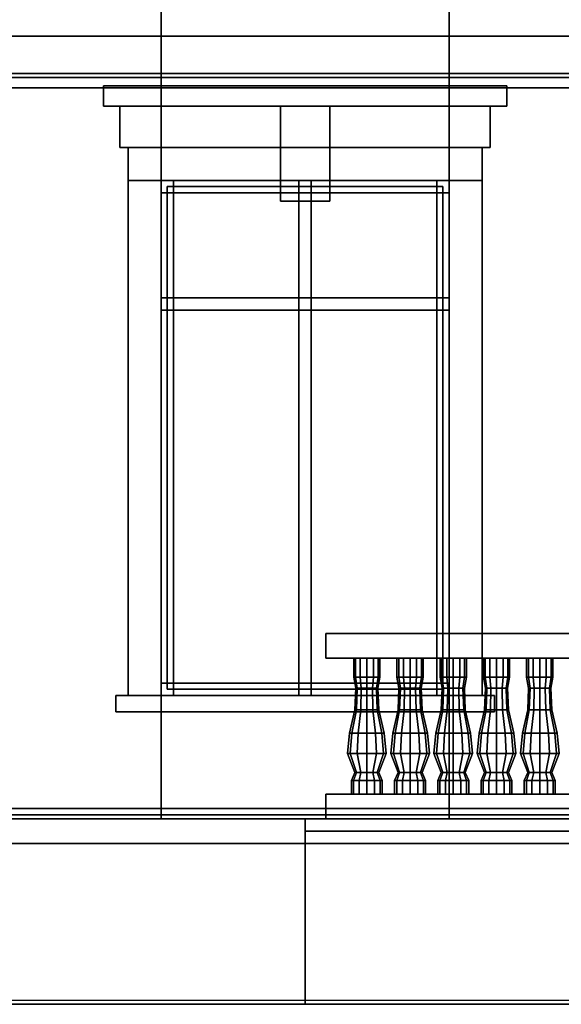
# Model space of a CAD drawing. Header units: metres. Extents: x 1.5 to 35.5, y 0 to 14.7.
# Tile 2 of 60: x 8.6 to 11.2, y 0 to 4.8. Entities that reach past the tile are written whole.
import ezdxf

# ---------------------------------------------------------------- set-up
doc = ezdxf.new("R2010")
doc.units = ezdxf.units.M
for name, color, linetype in [('FRAME', 8, 'Continuous'), ('GLASS', 5, 'Continuous'), ('GRANITE', 8, 'Continuous'), ('GRAVEL', 8, 'Continuous'), ('GROUND', 8, 'Continuous'), ('INTERIOR_FLOOR', 8, 'Continuous'), ('INTERIOR_WALL', 8, 'Continuous'), ('PLASTER', 8, 'Continuous'), ('RUSTIC', 8, 'Continuous'), ('STUCCO', 8, 'Continuous')]:
    doc.layers.add(name, color=color, linetype=linetype)

msp = doc.modelspace()

# ---------------------------------------------------------------- linework, layer by layer
at = {"layer": 'FRAME'}
for points in [[(10.7, 3.94), (9.3, 3.94), (9.3, 4), (10.7, 4)], [(9.36, 1.5), (9.3, 1.5), (9.3, 4), (9.36, 4)], [(9.3, 3.94), (10.7, 3.94), (10.7, 4), (9.3, 4)], [(9.3, 1.5), (9.36, 1.5), (9.36, 4), (9.3, 4)], [(10.7, 3.94), (9.3, 3.94), (9.3, 4), (10.7, 4)], [(9.36, 1.5), (9.3, 1.5), (9.3, 4), (9.36, 4)], [(9.3, 3.94), (10.7, 3.94), (10.7, 4), (9.3, 4)], [(9.3, 1.5), (9.36, 1.5), (9.36, 4), (9.3, 4)], [(10.03, 1.5), (9.97, 1.5), (9.97, 4), (10.03, 4)], [(9.97, 1.5), (10.03, 1.5), (10.03, 4), (9.97, 4)], [(10.03, 1.5), (9.97, 1.5), (9.97, 4), (10.03, 4)], [(9.97, 1.5), (10.03, 1.5), (10.03, 4), (9.97, 4)], [(10.7, 1.5), (10.64, 1.5), (10.64, 4), (10.7, 4)], [(10.64, 1.5), (10.7, 1.5), (10.7, 4), (10.64, 4)], [(10.7, 1.5), (10.64, 1.5), (10.64, 4), (10.7, 4)], [(10.64, 1.5), (10.7, 1.5), (10.7, 4), (10.64, 4)], [(10.7, 3.37), (9.3, 3.37), (9.3, 3.43), (10.7, 3.43)], [(9.3, 3.37), (10.7, 3.37), (10.7, 3.43), (9.3, 3.43)], [(10.7, 3.37), (9.3, 3.37), (9.3, 3.43), (10.7, 3.43)], [(9.3, 3.37), (10.7, 3.37), (10.7, 3.43), (9.3, 3.43)], [(10.7, 1.5), (9.3, 1.5), (9.3, 1.56), (10.7, 1.56)], [(9.3, 1.5), (10.7, 1.5), (10.7, 1.56), (9.3, 1.56)], [(10.7, 1.5), (9.3, 1.5), (9.3, 1.56), (10.7, 1.56)], [(9.3, 1.5), (10.7, 1.5), (10.7, 1.56), (9.3, 1.56)]]:
    msp.add_lwpolyline(points, close=True, dxfattribs=at)
at = {"layer": 'GLASS'}
for points in [[(10.67, 1.53), (9.33, 1.53), (9.33, 3.97), (10.67, 3.97)], [(9.33, 1.53), (10.67, 1.53), (10.67, 3.97), (9.33, 3.97)], [(10.67, 1.53), (9.33, 1.53), (9.33, 3.97), (10.67, 3.97)], [(9.33, 1.53), (10.67, 1.53), (10.67, 3.97), (9.33, 3.97)]]:
    msp.add_lwpolyline(points, close=True, dxfattribs=at)
at = {"layer": 'GRANITE'}
for points in [[(26, 0.84), (10, 0.84), (10, 0.9), (26, 0.9)], [(10, 0.84), (26, 0.84), (26, 0.9), (10, 0.9)]]:
    msp.add_lwpolyline(points, close=True, dxfattribs=at)
at = {"layer": 'GRAVEL'}
msp.add_lwpolyline([(33, 0), (3, 0), (3, 0.02), (33, 0.02)], close=True, dxfattribs=at)
at = {"layer": 'GROUND'}
msp.add_line((1.5, 0), (34.5, 0), dxfattribs=at)
at = {"layer": 'INTERIOR_FLOOR'}
for points in [[(29.55, 4.5), (6.45, 4.5), (6.45, 4.52), (29.55, 4.52)], [(6.45, 4.5), (29.55, 4.5), (29.55, 4.52), (6.45, 4.52)], [(29.55, 0.9), (6.45, 0.9), (6.45, 0.92), (29.55, 0.92)], [(6.45, 0.9), (29.55, 0.9), (29.55, 0.92), (6.45, 0.92)]]:
    msp.add_lwpolyline(points, close=True, dxfattribs=at)
at = {"layer": 'INTERIOR_WALL'}
for points in [[(29.55, 0.9), (6.45, 0.9), (6.45, 7.6), (29.55, 7.6)], [(6.45, 0.9), (29.55, 0.9), (29.55, 7.6), (6.45, 7.6)]]:
    msp.add_lwpolyline(points, close=True, dxfattribs=at)
at = {"layer": 'PLASTER'}
for points in [[(9.3, 4.5), (8.0333, 4.5), (8.0333, 7.9), (9.3, 7.9)], [(8.0333, 4.5), (9.3, 4.5), (9.3, 7.9), (8.0333, 7.9)], [(9.3, 4.5), (8.0333, 4.5), (8.0333, 7.9), (9.3, 7.9)], [(8.0333, 4.5), (9.3, 4.5), (9.3, 7.9), (8.0333, 7.9)], [(11.9667, 4.5), (10.7, 4.5), (10.7, 7.9), (11.9667, 7.9)], [(10.7, 4.5), (11.9667, 4.5), (11.9667, 7.9), (10.7, 7.9)], [(11.9667, 4.5), (10.7, 4.5), (10.7, 7.9), (11.9667, 7.9)], [(10.7, 4.5), (11.9667, 4.5), (11.9667, 7.9), (10.7, 7.9)], [(10.7, 4.5), (9.3, 4.5), (9.3, 5.2), (10.7, 5.2)], [(9.3, 4.5), (10.7, 4.5), (10.7, 5.2), (9.3, 5.2)], [(10.7, 4.5), (9.3, 4.5), (9.3, 5.2), (10.7, 5.2)], [(9.3, 4.5), (10.7, 4.5), (10.7, 5.2), (9.3, 5.2)], [(9.3, 0.9), (8.0333, 0.9), (8.0333, 4.5), (9.3, 4.5)], [(8.0333, 0.9), (9.3, 0.9), (9.3, 4.5), (8.0333, 4.5)], [(9.3, 0.9), (8.0333, 0.9), (8.0333, 4.5), (9.3, 4.5)], [(8.0333, 0.9), (9.3, 0.9), (9.3, 4.5), (8.0333, 4.5)], [(10.7, 4), (9.3, 4), (9.3, 4.5), (10.7, 4.5)], [(9.3, 4), (10.7, 4), (10.7, 4.5), (9.3, 4.5)], [(10.7, 4), (9.3, 4), (9.3, 4.5), (10.7, 4.5)], [(9.3, 4), (10.7, 4), (10.7, 4.5), (9.3, 4.5)], [(11.9667, 0.9), (10.7, 0.9), (10.7, 4.5), (11.9667, 4.5)], [(10.7, 0.9), (11.9667, 0.9), (11.9667, 4.5), (10.7, 4.5)], [(11.9667, 0.9), (10.7, 0.9), (10.7, 4.5), (11.9667, 4.5)], [(10.7, 0.9), (11.9667, 0.9), (11.9667, 4.5), (10.7, 4.5)], [(10.9, 4.16), (9.1, 4.16), (9.1, 4.36), (10.9, 4.36)], [(9.1, 4.16), (10.9, 4.16), (10.9, 4.36), (9.1, 4.36)], [(10.9, 4.16), (9.1, 4.16), (9.1, 4.36), (10.9, 4.36)], [(9.1, 4.16), (10.9, 4.16), (10.9, 4.36), (9.1, 4.36)], [(10.7, 0.9), (9.3, 0.9), (9.3, 1.5), (10.7, 1.5)], [(9.3, 0.9), (10.7, 0.9), (10.7, 1.5), (9.3, 1.5)], [(10.7, 0.9), (9.3, 0.9), (9.3, 1.5), (10.7, 1.5)], [(9.3, 0.9), (10.7, 0.9), (10.7, 1.5), (9.3, 1.5)]]:
    msp.add_lwpolyline(points, close=True, dxfattribs=at)
at = {"layer": 'RUSTIC'}
for points in [[(30, 0), (6, 0), (6, 0.9), (30, 0.9)], [(6, 0), (30, 0), (30, 0.9), (6, 0.9)], [(26, 0), (10, 0), (10, 0.9), (26, 0.9)], [(10, 0), (26, 0), (26, 0.9), (10, 0.9)]]:
    msp.add_lwpolyline(points, close=True, dxfattribs=at)
at = {"layer": 'STUCCO'}
for points in [[(30.08, 4.45), (5.92, 4.45), (5.92, 4.7), (30.08, 4.7)], [(5.92, 4.45), (30.08, 4.45), (30.08, 4.7), (5.92, 4.7)], [(10.98, 4.36), (9.02, 4.36), (9.02, 4.46), (10.98, 4.46)], [(9.02, 4.36), (10.98, 4.36), (10.98, 4.46), (9.02, 4.46)], [(10.98, 4.36), (9.02, 4.36), (9.02, 4.46), (10.98, 4.46)], [(9.02, 4.36), (10.98, 4.36), (10.98, 4.46), (9.02, 4.46)], [(10.12, 3.9), (9.88, 3.9), (9.88, 4.36), (10.12, 4.36)], [(9.88, 3.9), (10.12, 3.9), (10.12, 4.36), (9.88, 4.36)], [(10.12, 3.9), (9.88, 3.9), (9.88, 4.36), (10.12, 4.36)], [(9.88, 3.9), (10.12, 3.9), (10.12, 4.36), (9.88, 4.36)], [(10.86, 4), (9.14, 4), (9.14, 4.16), (10.86, 4.16)], [(9.14, 4), (10.86, 4), (10.86, 4.16), (9.14, 4.16)], [(10.86, 4), (9.14, 4), (9.14, 4.16), (10.86, 4.16)], [(9.14, 4), (10.86, 4), (10.86, 4.16), (9.14, 4.16)], [(9.3, 1.5), (9.14, 1.5), (9.14, 4), (9.3, 4)], [(9.14, 1.5), (9.3, 1.5), (9.3, 4), (9.14, 4)], [(9.3, 1.5), (9.14, 1.5), (9.14, 4), (9.3, 4)], [(9.14, 1.5), (9.3, 1.5), (9.3, 4), (9.14, 4)], [(10.86, 1.5), (10.7, 1.5), (10.7, 4), (10.86, 4)], [(10.7, 1.5), (10.86, 1.5), (10.86, 4), (10.7, 4)], [(10.86, 1.5), (10.7, 1.5), (10.7, 4), (10.86, 4)], [(10.7, 1.5), (10.86, 1.5), (10.86, 4), (10.7, 4)], [(16, 1.68), (10.1, 1.68), (10.1, 1.8), (16, 1.8)], [(10.1, 1.68), (16, 1.68), (16, 1.8), (10.1, 1.8)], [(10.2448, 1.5876), (10.2363, 1.5876), (10.2363, 1.68), (10.2448, 1.68)], [(10.2363, 1.5876), (10.2448, 1.5876), (10.2448, 1.68), (10.2363, 1.68)], [(10.2681, 1.5876), (10.2448, 1.5876), (10.2448, 1.68), (10.2681, 1.68)], [(10.2448, 1.5876), (10.2681, 1.5876), (10.2681, 1.68), (10.2448, 1.68)], [(10.3, 1.5876), (10.2681, 1.5876), (10.2681, 1.68), (10.3, 1.68)], [(10.2681, 1.5876), (10.3, 1.5876), (10.3, 1.68), (10.2681, 1.68)], [(10.3319, 1.5876), (10.3, 1.5876), (10.3, 1.68), (10.3319, 1.68)], [(10.3, 1.5876), (10.3319, 1.5876), (10.3319, 1.68), (10.3, 1.68)], [(10.3552, 1.5876), (10.3319, 1.5876), (10.3319, 1.68), (10.3552, 1.68)], [(10.3319, 1.5876), (10.3552, 1.5876), (10.3552, 1.68), (10.3319, 1.68)], [(10.3637, 1.5876), (10.3552, 1.5876), (10.3552, 1.68), (10.3637, 1.68)], [(10.3552, 1.5876), (10.3637, 1.5876), (10.3637, 1.68), (10.3552, 1.68)], [(10.4548, 1.5876), (10.4462, 1.5876), (10.4462, 1.68), (10.4548, 1.68)], [(10.4462, 1.5876), (10.4548, 1.5876), (10.4548, 1.68), (10.4462, 1.68)], [(10.4781, 1.5876), (10.4548, 1.5876), (10.4548, 1.68), (10.4781, 1.68)], [(10.4548, 1.5876), (10.4781, 1.5876), (10.4781, 1.68), (10.4548, 1.68)], [(10.51, 1.5876), (10.4781, 1.5876), (10.4781, 1.68), (10.51, 1.68)], [(10.4781, 1.5876), (10.51, 1.5876), (10.51, 1.68), (10.4781, 1.68)], [(10.5419, 1.5876), (10.51, 1.5876), (10.51, 1.68), (10.5419, 1.68)], [(10.51, 1.5876), (10.5419, 1.5876), (10.5419, 1.68), (10.51, 1.68)], [(10.5652, 1.5876), (10.5419, 1.5876), (10.5419, 1.68), (10.5652, 1.68)], [(10.5419, 1.5876), (10.5652, 1.5876), (10.5652, 1.68), (10.5419, 1.68)], [(10.5738, 1.5876), (10.5652, 1.5876), (10.5652, 1.68), (10.5738, 1.68)], [(10.5652, 1.5876), (10.5738, 1.5876), (10.5738, 1.68), (10.5652, 1.68)], [(10.6648, 1.5876), (10.6562, 1.5876), (10.6562, 1.68), (10.6648, 1.68)], [(10.6562, 1.5876), (10.6648, 1.5876), (10.6648, 1.68), (10.6562, 1.68)], [(10.6881, 1.5876), (10.6648, 1.5876), (10.6648, 1.68), (10.6881, 1.68)], [(10.6648, 1.5876), (10.6881, 1.5876), (10.6881, 1.68), (10.6648, 1.68)], [(10.72, 1.5876), (10.6881, 1.5876), (10.6881, 1.68), (10.72, 1.68)], [(10.6881, 1.5876), (10.72, 1.5876), (10.72, 1.68), (10.6881, 1.68)], [(10.7519, 1.5876), (10.72, 1.5876), (10.72, 1.68), (10.7519, 1.68)], [(10.72, 1.5876), (10.7519, 1.5876), (10.7519, 1.68), (10.72, 1.68)], [(10.7752, 1.5876), (10.7519, 1.5876), (10.7519, 1.68), (10.7752, 1.68)], [(10.7519, 1.5876), (10.7752, 1.5876), (10.7752, 1.68), (10.7519, 1.68)], [(10.7837, 1.5876), (10.7752, 1.5876), (10.7752, 1.68), (10.7837, 1.68)], [(10.7752, 1.5876), (10.7837, 1.5876), (10.7837, 1.68), (10.7752, 1.68)], [(10.8748, 1.5876), (10.8663, 1.5876), (10.8663, 1.68), (10.8748, 1.68)], [(10.8663, 1.5876), (10.8748, 1.5876), (10.8748, 1.68), (10.8663, 1.68)], [(10.8981, 1.5876), (10.8748, 1.5876), (10.8748, 1.68), (10.8981, 1.68)], [(10.8748, 1.5876), (10.8981, 1.5876), (10.8981, 1.68), (10.8748, 1.68)], [(10.93, 1.5876), (10.8981, 1.5876), (10.8981, 1.68), (10.93, 1.68)], [(10.8981, 1.5876), (10.93, 1.5876), (10.93, 1.68), (10.8981, 1.68)], [(10.9619, 1.5876), (10.93, 1.5876), (10.93, 1.68), (10.9619, 1.68)], [(10.93, 1.5876), (10.9619, 1.5876), (10.9619, 1.68), (10.93, 1.68)], [(10.9852, 1.5876), (10.9619, 1.5876), (10.9619, 1.68), (10.9852, 1.68)], [(10.9619, 1.5876), (10.9852, 1.5876), (10.9852, 1.68), (10.9619, 1.68)], [(10.9938, 1.5876), (10.9852, 1.5876), (10.9852, 1.68), (10.9938, 1.68)], [(10.9852, 1.5876), (10.9938, 1.5876), (10.9938, 1.68), (10.9852, 1.68)], [(11.0848, 1.5876), (11.0762, 1.5876), (11.0762, 1.68), (11.0848, 1.68)], [(11.0762, 1.5876), (11.0848, 1.5876), (11.0848, 1.68), (11.0762, 1.68)], [(11.1081, 1.5876), (11.0848, 1.5876), (11.0848, 1.68), (11.1081, 1.68)], [(11.0848, 1.5876), (11.1081, 1.5876), (11.1081, 1.68), (11.0848, 1.68)], [(11.14, 1.5876), (11.1081, 1.5876), (11.1081, 1.68), (11.14, 1.68)], [(11.1081, 1.5876), (11.14, 1.5876), (11.14, 1.68), (11.1081, 1.68)], [(11.1719, 1.5876), (11.14, 1.5876), (11.14, 1.68), (11.1719, 1.68)], [(11.14, 1.5876), (11.1719, 1.5876), (11.1719, 1.68), (11.14, 1.68)], [(11.1952, 1.5876), (11.1719, 1.5876), (11.1719, 1.68), (11.1952, 1.68)], [(11.1719, 1.5876), (11.1952, 1.5876), (11.1952, 1.68), (11.1719, 1.68)], [(11.2037, 1.5876), (11.1952, 1.5876), (11.1952, 1.68), (11.2037, 1.68)], [(11.1952, 1.5876), (11.2037, 1.5876), (11.2037, 1.68), (11.1952, 1.68)], [(10.2532, 1.5348), (10.246, 1.5348), (10.2363, 1.5876), (10.2448, 1.5876)], [(10.246, 1.5348), (10.2532, 1.5348), (10.2448, 1.5876), (10.2363, 1.5876)], [(10.273, 1.5348), (10.2532, 1.5348), (10.2448, 1.5876), (10.2681, 1.5876)], [(10.2532, 1.5348), (10.273, 1.5348), (10.2681, 1.5876), (10.2448, 1.5876)], [(10.3, 1.5348), (10.273, 1.5348), (10.2681, 1.5876), (10.3, 1.5876)], [(10.273, 1.5348), (10.3, 1.5348), (10.3, 1.5876), (10.2681, 1.5876)], [(10.327, 1.5348), (10.3, 1.5348), (10.3, 1.5876), (10.3319, 1.5876)], [(10.3, 1.5348), (10.327, 1.5348), (10.3319, 1.5876), (10.3, 1.5876)], [(10.3468, 1.5348), (10.327, 1.5348), (10.3319, 1.5876), (10.3552, 1.5876)], [(10.327, 1.5348), (10.3468, 1.5348), (10.3552, 1.5876), (10.3319, 1.5876)], [(10.354, 1.5348), (10.3468, 1.5348), (10.3552, 1.5876), (10.3637, 1.5876)], [(10.3468, 1.5348), (10.354, 1.5348), (10.3637, 1.5876), (10.3552, 1.5876)], [(10.4632, 1.5348), (10.456, 1.5348), (10.4462, 1.5876), (10.4548, 1.5876)], [(10.456, 1.5348), (10.4632, 1.5348), (10.4548, 1.5876), (10.4462, 1.5876)], [(10.483, 1.5348), (10.4632, 1.5348), (10.4548, 1.5876), (10.4781, 1.5876)], [(10.4632, 1.5348), (10.483, 1.5348), (10.4781, 1.5876), (10.4548, 1.5876)], [(10.51, 1.5348), (10.483, 1.5348), (10.4781, 1.5876), (10.51, 1.5876)], [(10.483, 1.5348), (10.51, 1.5348), (10.51, 1.5876), (10.4781, 1.5876)], [(10.537, 1.5348), (10.51, 1.5348), (10.51, 1.5876), (10.5419, 1.5876)], [(10.51, 1.5348), (10.537, 1.5348), (10.5419, 1.5876), (10.51, 1.5876)], [(10.5568, 1.5348), (10.537, 1.5348), (10.5419, 1.5876), (10.5652, 1.5876)], [(10.537, 1.5348), (10.5568, 1.5348), (10.5652, 1.5876), (10.5419, 1.5876)], [(10.564, 1.5348), (10.5568, 1.5348), (10.5652, 1.5876), (10.5738, 1.5876)], [(10.5568, 1.5348), (10.564, 1.5348), (10.5738, 1.5876), (10.5652, 1.5876)], [(10.6732, 1.5348), (10.666, 1.5348), (10.6562, 1.5876), (10.6648, 1.5876)], [(10.666, 1.5348), (10.6732, 1.5348), (10.6648, 1.5876), (10.6562, 1.5876)], [(10.693, 1.5348), (10.6732, 1.5348), (10.6648, 1.5876), (10.6881, 1.5876)], [(10.6732, 1.5348), (10.693, 1.5348), (10.6881, 1.5876), (10.6648, 1.5876)], [(10.72, 1.5348), (10.693, 1.5348), (10.6881, 1.5876), (10.72, 1.5876)], [(10.693, 1.5348), (10.72, 1.5348), (10.72, 1.5876), (10.6881, 1.5876)], [(10.747, 1.5348), (10.72, 1.5348), (10.72, 1.5876), (10.7519, 1.5876)], [(10.72, 1.5348), (10.747, 1.5348), (10.7519, 1.5876), (10.72, 1.5876)], [(10.7668, 1.5348), (10.747, 1.5348), (10.7519, 1.5876), (10.7752, 1.5876)], [(10.747, 1.5348), (10.7668, 1.5348), (10.7752, 1.5876), (10.7519, 1.5876)], [(10.774, 1.5348), (10.7668, 1.5348), (10.7752, 1.5876), (10.7837, 1.5876)], [(10.7668, 1.5348), (10.774, 1.5348), (10.7837, 1.5876), (10.7752, 1.5876)], [(10.8832, 1.5348), (10.876, 1.5348), (10.8663, 1.5876), (10.8748, 1.5876)], [(10.876, 1.5348), (10.8832, 1.5348), (10.8748, 1.5876), (10.8663, 1.5876)], [(10.903, 1.5348), (10.8832, 1.5348), (10.8748, 1.5876), (10.8981, 1.5876)], [(10.8832, 1.5348), (10.903, 1.5348), (10.8981, 1.5876), (10.8748, 1.5876)], [(10.93, 1.5348), (10.903, 1.5348), (10.8981, 1.5876), (10.93, 1.5876)], [(10.903, 1.5348), (10.93, 1.5348), (10.93, 1.5876), (10.8981, 1.5876)], [(10.957, 1.5348), (10.93, 1.5348), (10.93, 1.5876), (10.9619, 1.5876)], [(10.93, 1.5348), (10.957, 1.5348), (10.9619, 1.5876), (10.93, 1.5876)], [(10.9768, 1.5348), (10.957, 1.5348), (10.9619, 1.5876), (10.9852, 1.5876)], [(10.957, 1.5348), (10.9768, 1.5348), (10.9852, 1.5876), (10.9619, 1.5876)], [(10.984, 1.5348), (10.9768, 1.5348), (10.9852, 1.5876), (10.9938, 1.5876)], [(10.9768, 1.5348), (10.984, 1.5348), (10.9938, 1.5876), (10.9852, 1.5876)], [(11.0932, 1.5348), (11.086, 1.5348), (11.0762, 1.5876), (11.0848, 1.5876)], [(11.086, 1.5348), (11.0932, 1.5348), (11.0848, 1.5876), (11.0762, 1.5876)], [(11.113, 1.5348), (11.0932, 1.5348), (11.0848, 1.5876), (11.1081, 1.5876)], [(11.0932, 1.5348), (11.113, 1.5348), (11.1081, 1.5876), (11.0848, 1.5876)], [(11.14, 1.5348), (11.113, 1.5348), (11.1081, 1.5876), (11.14, 1.5876)], [(11.113, 1.5348), (11.14, 1.5348), (11.14, 1.5876), (11.1081, 1.5876)], [(11.167, 1.5348), (11.14, 1.5348), (11.14, 1.5876), (11.1719, 1.5876)], [(11.14, 1.5348), (11.167, 1.5348), (11.1719, 1.5876), (11.14, 1.5876)], [(11.1868, 1.5348), (11.167, 1.5348), (11.1719, 1.5876), (11.1952, 1.5876)], [(11.167, 1.5348), (11.1868, 1.5348), (11.1952, 1.5876), (11.1719, 1.5876)], [(11.194, 1.5348), (11.1868, 1.5348), (11.1952, 1.5876), (11.2037, 1.5876)], [(11.1868, 1.5348), (11.194, 1.5348), (11.2037, 1.5876), (11.1952, 1.5876)], [(10.2493, 1.4292), (10.2415, 1.4292), (10.246, 1.5348), (10.2532, 1.5348)], [(10.2415, 1.4292), (10.2493, 1.4292), (10.2532, 1.5348), (10.246, 1.5348)], [(10.2707, 1.4292), (10.2493, 1.4292), (10.2532, 1.5348), (10.273, 1.5348)], [(10.2493, 1.4292), (10.2707, 1.4292), (10.273, 1.5348), (10.2532, 1.5348)], [(10.3, 1.4292), (10.2707, 1.4292), (10.273, 1.5348), (10.3, 1.5348)], [(10.2707, 1.4292), (10.3, 1.4292), (10.3, 1.5348), (10.273, 1.5348)], [(10.3293, 1.4292), (10.3, 1.4292), (10.3, 1.5348), (10.327, 1.5348)], [(10.3, 1.4292), (10.3293, 1.4292), (10.327, 1.5348), (10.3, 1.5348)], [(10.3507, 1.4292), (10.3293, 1.4292), (10.327, 1.5348), (10.3468, 1.5348)], [(10.3293, 1.4292), (10.3507, 1.4292), (10.3468, 1.5348), (10.327, 1.5348)], [(10.3585, 1.4292), (10.3507, 1.4292), (10.3468, 1.5348), (10.354, 1.5348)], [(10.3507, 1.4292), (10.3585, 1.4292), (10.354, 1.5348), (10.3468, 1.5348)], [(10.4593, 1.4292), (10.4515, 1.4292), (10.456, 1.5348), (10.4632, 1.5348)], [(10.4515, 1.4292), (10.4593, 1.4292), (10.4632, 1.5348), (10.456, 1.5348)], [(10.4808, 1.4292), (10.4593, 1.4292), (10.4632, 1.5348), (10.483, 1.5348)], [(10.4593, 1.4292), (10.4808, 1.4292), (10.483, 1.5348), (10.4632, 1.5348)], [(10.51, 1.4292), (10.4808, 1.4292), (10.483, 1.5348), (10.51, 1.5348)], [(10.4808, 1.4292), (10.51, 1.4292), (10.51, 1.5348), (10.483, 1.5348)], [(10.5392, 1.4292), (10.51, 1.4292), (10.51, 1.5348), (10.537, 1.5348)], [(10.51, 1.4292), (10.5392, 1.4292), (10.537, 1.5348), (10.51, 1.5348)], [(10.5607, 1.4292), (10.5392, 1.4292), (10.537, 1.5348), (10.5568, 1.5348)], [(10.5392, 1.4292), (10.5607, 1.4292), (10.5568, 1.5348), (10.537, 1.5348)], [(10.5685, 1.4292), (10.5607, 1.4292), (10.5568, 1.5348), (10.564, 1.5348)], [(10.5607, 1.4292), (10.5685, 1.4292), (10.564, 1.5348), (10.5568, 1.5348)], [(10.6693, 1.4292), (10.6615, 1.4292), (10.666, 1.5348), (10.6732, 1.5348)], [(10.6615, 1.4292), (10.6693, 1.4292), (10.6732, 1.5348), (10.666, 1.5348)], [(10.6907, 1.4292), (10.6693, 1.4292), (10.6732, 1.5348), (10.693, 1.5348)], [(10.6693, 1.4292), (10.6907, 1.4292), (10.693, 1.5348), (10.6732, 1.5348)], [(10.72, 1.4292), (10.6907, 1.4292), (10.693, 1.5348), (10.72, 1.5348)], [(10.6907, 1.4292), (10.72, 1.4292), (10.72, 1.5348), (10.693, 1.5348)], [(10.7492, 1.4292), (10.72, 1.4292), (10.72, 1.5348), (10.747, 1.5348)], [(10.72, 1.4292), (10.7492, 1.4292), (10.747, 1.5348), (10.72, 1.5348)], [(10.7707, 1.4292), (10.7492, 1.4292), (10.747, 1.5348), (10.7668, 1.5348)], [(10.7492, 1.4292), (10.7707, 1.4292), (10.7668, 1.5348), (10.747, 1.5348)], [(10.7785, 1.4292), (10.7707, 1.4292), (10.7668, 1.5348), (10.774, 1.5348)], [(10.7707, 1.4292), (10.7785, 1.4292), (10.774, 1.5348), (10.7668, 1.5348)], [(10.8793, 1.4292), (10.8715, 1.4292), (10.876, 1.5348), (10.8832, 1.5348)], [(10.8715, 1.4292), (10.8793, 1.4292), (10.8832, 1.5348), (10.876, 1.5348)], [(10.9008, 1.4292), (10.8793, 1.4292), (10.8832, 1.5348), (10.903, 1.5348)], [(10.8793, 1.4292), (10.9008, 1.4292), (10.903, 1.5348), (10.8832, 1.5348)], [(10.93, 1.4292), (10.9008, 1.4292), (10.903, 1.5348), (10.93, 1.5348)], [(10.9008, 1.4292), (10.93, 1.4292), (10.93, 1.5348), (10.903, 1.5348)], [(10.9593, 1.4292), (10.93, 1.4292), (10.93, 1.5348), (10.957, 1.5348)], [(10.93, 1.4292), (10.9593, 1.4292), (10.957, 1.5348), (10.93, 1.5348)], [(10.9807, 1.4292), (10.9593, 1.4292), (10.957, 1.5348), (10.9768, 1.5348)], [(10.9593, 1.4292), (10.9807, 1.4292), (10.9768, 1.5348), (10.957, 1.5348)], [(10.9885, 1.4292), (10.9807, 1.4292), (10.9768, 1.5348), (10.984, 1.5348)], [(10.9807, 1.4292), (10.9885, 1.4292), (10.984, 1.5348), (10.9768, 1.5348)], [(11.0893, 1.4292), (11.0815, 1.4292), (11.086, 1.5348), (11.0932, 1.5348)], [(11.0815, 1.4292), (11.0893, 1.4292), (11.0932, 1.5348), (11.086, 1.5348)], [(11.1107, 1.4292), (11.0893, 1.4292), (11.0932, 1.5348), (11.113, 1.5348)], [(11.0893, 1.4292), (11.1107, 1.4292), (11.113, 1.5348), (11.0932, 1.5348)], [(11.14, 1.4292), (11.1107, 1.4292), (11.113, 1.5348), (11.14, 1.5348)], [(11.1107, 1.4292), (11.14, 1.4292), (11.14, 1.5348), (11.113, 1.5348)], [(11.1692, 1.4292), (11.14, 1.4292), (11.14, 1.5348), (11.167, 1.5348)], [(11.14, 1.4292), (11.1692, 1.4292), (11.167, 1.5348), (11.14, 1.5348)], [(11.1907, 1.4292), (11.1692, 1.4292), (11.167, 1.5348), (11.1868, 1.5348)], [(11.1692, 1.4292), (11.1907, 1.4292), (11.1868, 1.5348), (11.167, 1.5348)], [(11.1985, 1.4292), (11.1907, 1.4292), (11.1868, 1.5348), (11.194, 1.5348)], [(11.1907, 1.4292), (11.1985, 1.4292), (11.194, 1.5348), (11.1868, 1.5348)], [(10.92, 1.42), (9.08, 1.42), (9.08, 1.5), (10.92, 1.5)], [(9.08, 1.42), (10.92, 1.42), (10.92, 1.5), (9.08, 1.5)], [(10.92, 1.42), (9.08, 1.42), (9.08, 1.5), (10.92, 1.5)], [(9.08, 1.42), (10.92, 1.42), (10.92, 1.5), (9.08, 1.5)], [(10.2272, 1.317), (10.216, 1.317), (10.2415, 1.4292), (10.2493, 1.4292)], [(10.216, 1.317), (10.2272, 1.317), (10.2493, 1.4292), (10.2415, 1.4292)], [(10.258, 1.317), (10.2272, 1.317), (10.2493, 1.4292), (10.2707, 1.4292)], [(10.2272, 1.317), (10.258, 1.317), (10.2707, 1.4292), (10.2493, 1.4292)], [(10.3, 1.317), (10.258, 1.317), (10.2707, 1.4292), (10.3, 1.4292)], [(10.258, 1.317), (10.3, 1.317), (10.3, 1.4292), (10.2707, 1.4292)], [(10.342, 1.317), (10.3, 1.317), (10.3, 1.4292), (10.3293, 1.4292)], [(10.3, 1.317), (10.342, 1.317), (10.3293, 1.4292), (10.3, 1.4292)], [(10.3727, 1.317), (10.342, 1.317), (10.3293, 1.4292), (10.3507, 1.4292)], [(10.342, 1.317), (10.3727, 1.317), (10.3507, 1.4292), (10.3293, 1.4292)], [(10.384, 1.317), (10.3727, 1.317), (10.3507, 1.4292), (10.3585, 1.4292)], [(10.3727, 1.317), (10.384, 1.317), (10.3585, 1.4292), (10.3507, 1.4292)], [(10.4373, 1.317), (10.426, 1.317), (10.4515, 1.4292), (10.4593, 1.4292)], [(10.426, 1.317), (10.4373, 1.317), (10.4593, 1.4292), (10.4515, 1.4292)], [(10.468, 1.317), (10.4373, 1.317), (10.4593, 1.4292), (10.4808, 1.4292)], [(10.4373, 1.317), (10.468, 1.317), (10.4808, 1.4292), (10.4593, 1.4292)], [(10.51, 1.317), (10.468, 1.317), (10.4808, 1.4292), (10.51, 1.4292)], [(10.468, 1.317), (10.51, 1.317), (10.51, 1.4292), (10.4808, 1.4292)], [(10.552, 1.317), (10.51, 1.317), (10.51, 1.4292), (10.5392, 1.4292)], [(10.51, 1.317), (10.552, 1.317), (10.5392, 1.4292), (10.51, 1.4292)], [(10.5828, 1.317), (10.552, 1.317), (10.5392, 1.4292), (10.5607, 1.4292)], [(10.552, 1.317), (10.5828, 1.317), (10.5607, 1.4292), (10.5392, 1.4292)], [(10.594, 1.317), (10.5828, 1.317), (10.5607, 1.4292), (10.5685, 1.4292)], [(10.5828, 1.317), (10.594, 1.317), (10.5685, 1.4292), (10.5607, 1.4292)], [(10.6472, 1.317), (10.636, 1.317), (10.6615, 1.4292), (10.6693, 1.4292)], [(10.636, 1.317), (10.6472, 1.317), (10.6693, 1.4292), (10.6615, 1.4292)], [(10.678, 1.317), (10.6472, 1.317), (10.6693, 1.4292), (10.6907, 1.4292)], [(10.6472, 1.317), (10.678, 1.317), (10.6907, 1.4292), (10.6693, 1.4292)], [(10.72, 1.317), (10.678, 1.317), (10.6907, 1.4292), (10.72, 1.4292)], [(10.678, 1.317), (10.72, 1.317), (10.72, 1.4292), (10.6907, 1.4292)], [(10.762, 1.317), (10.72, 1.317), (10.72, 1.4292), (10.7492, 1.4292)], [(10.72, 1.317), (10.762, 1.317), (10.7492, 1.4292), (10.72, 1.4292)], [(10.7927, 1.317), (10.762, 1.317), (10.7492, 1.4292), (10.7707, 1.4292)], [(10.762, 1.317), (10.7927, 1.317), (10.7707, 1.4292), (10.7492, 1.4292)], [(10.804, 1.317), (10.7927, 1.317), (10.7707, 1.4292), (10.7785, 1.4292)], [(10.7927, 1.317), (10.804, 1.317), (10.7785, 1.4292), (10.7707, 1.4292)], [(10.8573, 1.317), (10.846, 1.317), (10.8715, 1.4292), (10.8793, 1.4292)], [(10.846, 1.317), (10.8573, 1.317), (10.8793, 1.4292), (10.8715, 1.4292)], [(10.888, 1.317), (10.8573, 1.317), (10.8793, 1.4292), (10.9008, 1.4292)], [(10.8573, 1.317), (10.888, 1.317), (10.9008, 1.4292), (10.8793, 1.4292)], [(10.93, 1.317), (10.888, 1.317), (10.9008, 1.4292), (10.93, 1.4292)], [(10.888, 1.317), (10.93, 1.317), (10.93, 1.4292), (10.9008, 1.4292)], [(10.972, 1.317), (10.93, 1.317), (10.93, 1.4292), (10.9593, 1.4292)], [(10.93, 1.317), (10.972, 1.317), (10.9593, 1.4292), (10.93, 1.4292)], [(11.0028, 1.317), (10.972, 1.317), (10.9593, 1.4292), (10.9807, 1.4292)], [(10.972, 1.317), (11.0028, 1.317), (10.9807, 1.4292), (10.9593, 1.4292)], [(11.014, 1.317), (11.0028, 1.317), (10.9807, 1.4292), (10.9885, 1.4292)], [(11.0028, 1.317), (11.014, 1.317), (10.9885, 1.4292), (10.9807, 1.4292)], [(11.0672, 1.317), (11.056, 1.317), (11.0815, 1.4292), (11.0893, 1.4292)], [(11.056, 1.317), (11.0672, 1.317), (11.0893, 1.4292), (11.0815, 1.4292)], [(11.098, 1.317), (11.0672, 1.317), (11.0893, 1.4292), (11.1107, 1.4292)], [(11.0672, 1.317), (11.098, 1.317), (11.1107, 1.4292), (11.0893, 1.4292)], [(11.14, 1.317), (11.098, 1.317), (11.1107, 1.4292), (11.14, 1.4292)], [(11.098, 1.317), (11.14, 1.317), (11.14, 1.4292), (11.1107, 1.4292)], [(11.182, 1.317), (11.14, 1.317), (11.14, 1.4292), (11.1692, 1.4292)], [(11.14, 1.317), (11.182, 1.317), (11.1692, 1.4292), (11.14, 1.4292)], [(11.2127, 1.317), (11.182, 1.317), (11.1692, 1.4292), (11.1907, 1.4292)], [(11.182, 1.317), (11.2127, 1.317), (11.1907, 1.4292), (11.1692, 1.4292)], [(11.224, 1.317), (11.2127, 1.317), (11.1907, 1.4292), (11.1985, 1.4292)], [(11.2127, 1.317), (11.224, 1.317), (11.1985, 1.4292), (11.1907, 1.4292)], [(10.2188, 1.218), (10.2063, 1.218), (10.216, 1.317), (10.2272, 1.317)], [(10.2063, 1.218), (10.2188, 1.218), (10.2272, 1.317), (10.216, 1.317)], [(10.2531, 1.218), (10.2188, 1.218), (10.2272, 1.317), (10.258, 1.317)], [(10.2188, 1.218), (10.2531, 1.218), (10.258, 1.317), (10.2272, 1.317)], [(10.3, 1.218), (10.2531, 1.218), (10.258, 1.317), (10.3, 1.317)], [(10.2531, 1.218), (10.3, 1.218), (10.3, 1.317), (10.258, 1.317)], [(10.3469, 1.218), (10.3, 1.218), (10.3, 1.317), (10.342, 1.317)], [(10.3, 1.218), (10.3469, 1.218), (10.342, 1.317), (10.3, 1.317)], [(10.3812, 1.218), (10.3469, 1.218), (10.342, 1.317), (10.3727, 1.317)], [(10.3469, 1.218), (10.3812, 1.218), (10.3727, 1.317), (10.342, 1.317)], [(10.3938, 1.218), (10.3812, 1.218), (10.3727, 1.317), (10.384, 1.317)], [(10.3812, 1.218), (10.3938, 1.218), (10.384, 1.317), (10.3727, 1.317)], [(10.4288, 1.218), (10.4162, 1.218), (10.426, 1.317), (10.4373, 1.317)], [(10.4162, 1.218), (10.4288, 1.218), (10.4373, 1.317), (10.426, 1.317)], [(10.4631, 1.218), (10.4288, 1.218), (10.4373, 1.317), (10.468, 1.317)], [(10.4288, 1.218), (10.4631, 1.218), (10.468, 1.317), (10.4373, 1.317)], [(10.51, 1.218), (10.4631, 1.218), (10.468, 1.317), (10.51, 1.317)], [(10.4631, 1.218), (10.51, 1.218), (10.51, 1.317), (10.468, 1.317)], [(10.5569, 1.218), (10.51, 1.218), (10.51, 1.317), (10.552, 1.317)], [(10.51, 1.218), (10.5569, 1.218), (10.552, 1.317), (10.51, 1.317)], [(10.5912, 1.218), (10.5569, 1.218), (10.552, 1.317), (10.5828, 1.317)], [(10.5569, 1.218), (10.5912, 1.218), (10.5828, 1.317), (10.552, 1.317)], [(10.6037, 1.218), (10.5912, 1.218), (10.5828, 1.317), (10.594, 1.317)], [(10.5912, 1.218), (10.6037, 1.218), (10.594, 1.317), (10.5828, 1.317)], [(10.6388, 1.218), (10.6263, 1.218), (10.636, 1.317), (10.6472, 1.317)], [(10.6263, 1.218), (10.6388, 1.218), (10.6472, 1.317), (10.636, 1.317)], [(10.6731, 1.218), (10.6388, 1.218), (10.6472, 1.317), (10.678, 1.317)], [(10.6388, 1.218), (10.6731, 1.218), (10.678, 1.317), (10.6472, 1.317)], [(10.72, 1.218), (10.6731, 1.218), (10.678, 1.317), (10.72, 1.317)], [(10.6731, 1.218), (10.72, 1.218), (10.72, 1.317), (10.678, 1.317)], [(10.7669, 1.218), (10.72, 1.218), (10.72, 1.317), (10.762, 1.317)], [(10.72, 1.218), (10.7669, 1.218), (10.762, 1.317), (10.72, 1.317)], [(10.8012, 1.218), (10.7669, 1.218), (10.762, 1.317), (10.7927, 1.317)], [(10.7669, 1.218), (10.8012, 1.218), (10.7927, 1.317), (10.762, 1.317)], [(10.8138, 1.218), (10.8012, 1.218), (10.7927, 1.317), (10.804, 1.317)], [(10.8012, 1.218), (10.8138, 1.218), (10.804, 1.317), (10.7927, 1.317)], [(10.8488, 1.218), (10.8362, 1.218), (10.846, 1.317), (10.8573, 1.317)], [(10.8362, 1.218), (10.8488, 1.218), (10.8573, 1.317), (10.846, 1.317)], [(10.8831, 1.218), (10.8488, 1.218), (10.8573, 1.317), (10.888, 1.317)], [(10.8488, 1.218), (10.8831, 1.218), (10.888, 1.317), (10.8573, 1.317)], [(10.93, 1.218), (10.8831, 1.218), (10.888, 1.317), (10.93, 1.317)], [(10.8831, 1.218), (10.93, 1.218), (10.93, 1.317), (10.888, 1.317)], [(10.9769, 1.218), (10.93, 1.218), (10.93, 1.317), (10.972, 1.317)], [(10.93, 1.218), (10.9769, 1.218), (10.972, 1.317), (10.93, 1.317)], [(11.0112, 1.218), (10.9769, 1.218), (10.972, 1.317), (11.0028, 1.317)], [(10.9769, 1.218), (11.0112, 1.218), (11.0028, 1.317), (10.972, 1.317)], [(11.0237, 1.218), (11.0112, 1.218), (11.0028, 1.317), (11.014, 1.317)], [(11.0112, 1.218), (11.0237, 1.218), (11.014, 1.317), (11.0028, 1.317)], [(11.0588, 1.218), (11.0463, 1.218), (11.056, 1.317), (11.0672, 1.317)], [(11.0463, 1.218), (11.0588, 1.218), (11.0672, 1.317), (11.056, 1.317)], [(11.0931, 1.218), (11.0588, 1.218), (11.0672, 1.317), (11.098, 1.317)], [(11.0588, 1.218), (11.0931, 1.218), (11.098, 1.317), (11.0672, 1.317)], [(11.14, 1.218), (11.0931, 1.218), (11.098, 1.317), (11.14, 1.317)], [(11.0931, 1.218), (11.14, 1.218), (11.14, 1.317), (11.098, 1.317)], [(11.1869, 1.218), (11.14, 1.218), (11.14, 1.317), (11.182, 1.317)], [(11.14, 1.218), (11.1869, 1.218), (11.182, 1.317), (11.14, 1.317)], [(11.2212, 1.218), (11.1869, 1.218), (11.182, 1.317), (11.2127, 1.317)], [(11.1869, 1.218), (11.2212, 1.218), (11.2127, 1.317), (11.182, 1.317)], [(11.2338, 1.218), (11.2212, 1.218), (11.2127, 1.317), (11.224, 1.317)], [(11.2212, 1.218), (11.2338, 1.218), (11.224, 1.317), (11.2127, 1.317)], [(10.2493, 1.1256), (10.2415, 1.1256), (10.2063, 1.218), (10.2188, 1.218)], [(10.2415, 1.1256), (10.2493, 1.1256), (10.2188, 1.218), (10.2063, 1.218)], [(10.2707, 1.1256), (10.2493, 1.1256), (10.2188, 1.218), (10.2531, 1.218)], [(10.2493, 1.1256), (10.2707, 1.1256), (10.2531, 1.218), (10.2188, 1.218)], [(10.3, 1.1256), (10.2707, 1.1256), (10.2531, 1.218), (10.3, 1.218)], [(10.2707, 1.1256), (10.3, 1.1256), (10.3, 1.218), (10.2531, 1.218)], [(10.3293, 1.1256), (10.3, 1.1256), (10.3, 1.218), (10.3469, 1.218)], [(10.3, 1.1256), (10.3293, 1.1256), (10.3469, 1.218), (10.3, 1.218)], [(10.3507, 1.1256), (10.3293, 1.1256), (10.3469, 1.218), (10.3812, 1.218)], [(10.3293, 1.1256), (10.3507, 1.1256), (10.3812, 1.218), (10.3469, 1.218)], [(10.3585, 1.1256), (10.3507, 1.1256), (10.3812, 1.218), (10.3938, 1.218)], [(10.3507, 1.1256), (10.3585, 1.1256), (10.3938, 1.218), (10.3812, 1.218)], [(10.4593, 1.1256), (10.4515, 1.1256), (10.4162, 1.218), (10.4288, 1.218)], [(10.4515, 1.1256), (10.4593, 1.1256), (10.4288, 1.218), (10.4162, 1.218)], [(10.4808, 1.1256), (10.4593, 1.1256), (10.4288, 1.218), (10.4631, 1.218)], [(10.4593, 1.1256), (10.4808, 1.1256), (10.4631, 1.218), (10.4288, 1.218)], [(10.51, 1.1256), (10.4808, 1.1256), (10.4631, 1.218), (10.51, 1.218)], [(10.4808, 1.1256), (10.51, 1.1256), (10.51, 1.218), (10.4631, 1.218)], [(10.5392, 1.1256), (10.51, 1.1256), (10.51, 1.218), (10.5569, 1.218)], [(10.51, 1.1256), (10.5392, 1.1256), (10.5569, 1.218), (10.51, 1.218)], [(10.5607, 1.1256), (10.5392, 1.1256), (10.5569, 1.218), (10.5912, 1.218)], [(10.5392, 1.1256), (10.5607, 1.1256), (10.5912, 1.218), (10.5569, 1.218)], [(10.5685, 1.1256), (10.5607, 1.1256), (10.5912, 1.218), (10.6037, 1.218)], [(10.5607, 1.1256), (10.5685, 1.1256), (10.6037, 1.218), (10.5912, 1.218)], [(10.6693, 1.1256), (10.6615, 1.1256), (10.6263, 1.218), (10.6388, 1.218)], [(10.6615, 1.1256), (10.6693, 1.1256), (10.6388, 1.218), (10.6263, 1.218)], [(10.6907, 1.1256), (10.6693, 1.1256), (10.6388, 1.218), (10.6731, 1.218)], [(10.6693, 1.1256), (10.6907, 1.1256), (10.6731, 1.218), (10.6388, 1.218)], [(10.72, 1.1256), (10.6907, 1.1256), (10.6731, 1.218), (10.72, 1.218)], [(10.6907, 1.1256), (10.72, 1.1256), (10.72, 1.218), (10.6731, 1.218)], [(10.7492, 1.1256), (10.72, 1.1256), (10.72, 1.218), (10.7669, 1.218)], [(10.72, 1.1256), (10.7492, 1.1256), (10.7669, 1.218), (10.72, 1.218)], [(10.7707, 1.1256), (10.7492, 1.1256), (10.7669, 1.218), (10.8012, 1.218)], [(10.7492, 1.1256), (10.7707, 1.1256), (10.8012, 1.218), (10.7669, 1.218)], [(10.7785, 1.1256), (10.7707, 1.1256), (10.8012, 1.218), (10.8138, 1.218)], [(10.7707, 1.1256), (10.7785, 1.1256), (10.8138, 1.218), (10.8012, 1.218)], [(10.8793, 1.1256), (10.8715, 1.1256), (10.8362, 1.218), (10.8488, 1.218)], [(10.8715, 1.1256), (10.8793, 1.1256), (10.8488, 1.218), (10.8362, 1.218)], [(10.9008, 1.1256), (10.8793, 1.1256), (10.8488, 1.218), (10.8831, 1.218)], [(10.8793, 1.1256), (10.9008, 1.1256), (10.8831, 1.218), (10.8488, 1.218)], [(10.93, 1.1256), (10.9008, 1.1256), (10.8831, 1.218), (10.93, 1.218)], [(10.9008, 1.1256), (10.93, 1.1256), (10.93, 1.218), (10.8831, 1.218)], [(10.9593, 1.1256), (10.93, 1.1256), (10.93, 1.218), (10.9769, 1.218)], [(10.93, 1.1256), (10.9593, 1.1256), (10.9769, 1.218), (10.93, 1.218)], [(10.9807, 1.1256), (10.9593, 1.1256), (10.9769, 1.218), (11.0112, 1.218)], [(10.9593, 1.1256), (10.9807, 1.1256), (11.0112, 1.218), (10.9769, 1.218)], [(10.9885, 1.1256), (10.9807, 1.1256), (11.0112, 1.218), (11.0237, 1.218)], [(10.9807, 1.1256), (10.9885, 1.1256), (11.0237, 1.218), (11.0112, 1.218)], [(11.0893, 1.1256), (11.0815, 1.1256), (11.0463, 1.218), (11.0588, 1.218)], [(11.0815, 1.1256), (11.0893, 1.1256), (11.0588, 1.218), (11.0463, 1.218)], [(11.1107, 1.1256), (11.0893, 1.1256), (11.0588, 1.218), (11.0931, 1.218)], [(11.0893, 1.1256), (11.1107, 1.1256), (11.0931, 1.218), (11.0588, 1.218)], [(11.14, 1.1256), (11.1107, 1.1256), (11.0931, 1.218), (11.14, 1.218)], [(11.1107, 1.1256), (11.14, 1.1256), (11.14, 1.218), (11.0931, 1.218)], [(11.1692, 1.1256), (11.14, 1.1256), (11.14, 1.218), (11.1869, 1.218)], [(11.14, 1.1256), (11.1692, 1.1256), (11.1869, 1.218), (11.14, 1.218)], [(11.1907, 1.1256), (11.1692, 1.1256), (11.1869, 1.218), (11.2212, 1.218)], [(11.1692, 1.1256), (11.1907, 1.1256), (11.2212, 1.218), (11.1869, 1.218)], [(11.1985, 1.1256), (11.1907, 1.1256), (11.2212, 1.218), (11.2338, 1.218)], [(11.1907, 1.1256), (11.1985, 1.1256), (11.2338, 1.218), (11.2212, 1.218)], [(10.235, 1.086), (10.225, 1.086), (10.2415, 1.1256), (10.2493, 1.1256)], [(10.225, 1.086), (10.235, 1.086), (10.2493, 1.1256), (10.2415, 1.1256)], [(10.2625, 1.086), (10.235, 1.086), (10.2493, 1.1256), (10.2707, 1.1256)], [(10.235, 1.086), (10.2625, 1.086), (10.2707, 1.1256), (10.2493, 1.1256)], [(10.3, 1.086), (10.2625, 1.086), (10.2707, 1.1256), (10.3, 1.1256)], [(10.2625, 1.086), (10.3, 1.086), (10.3, 1.1256), (10.2707, 1.1256)], [(10.3375, 1.086), (10.3, 1.086), (10.3, 1.1256), (10.3293, 1.1256)], [(10.3, 1.086), (10.3375, 1.086), (10.3293, 1.1256), (10.3, 1.1256)], [(10.365, 1.086), (10.3375, 1.086), (10.3293, 1.1256), (10.3507, 1.1256)], [(10.3375, 1.086), (10.365, 1.086), (10.3507, 1.1256), (10.3293, 1.1256)], [(10.375, 1.086), (10.365, 1.086), (10.3507, 1.1256), (10.3585, 1.1256)], [(10.365, 1.086), (10.375, 1.086), (10.3585, 1.1256), (10.3507, 1.1256)], [(10.4451, 1.086), (10.435, 1.086), (10.4515, 1.1256), (10.4593, 1.1256)], [(10.435, 1.086), (10.4451, 1.086), (10.4593, 1.1256), (10.4515, 1.1256)], [(10.4725, 1.086), (10.4451, 1.086), (10.4593, 1.1256), (10.4808, 1.1256)], [(10.4451, 1.086), (10.4725, 1.086), (10.4808, 1.1256), (10.4593, 1.1256)], [(10.51, 1.086), (10.4725, 1.086), (10.4808, 1.1256), (10.51, 1.1256)], [(10.4725, 1.086), (10.51, 1.086), (10.51, 1.1256), (10.4808, 1.1256)], [(10.5475, 1.086), (10.51, 1.086), (10.51, 1.1256), (10.5392, 1.1256)], [(10.51, 1.086), (10.5475, 1.086), (10.5392, 1.1256), (10.51, 1.1256)], [(10.5749, 1.086), (10.5475, 1.086), (10.5392, 1.1256), (10.5607, 1.1256)], [(10.5475, 1.086), (10.5749, 1.086), (10.5607, 1.1256), (10.5392, 1.1256)], [(10.585, 1.086), (10.5749, 1.086), (10.5607, 1.1256), (10.5685, 1.1256)], [(10.5749, 1.086), (10.585, 1.086), (10.5685, 1.1256), (10.5607, 1.1256)], [(10.655, 1.086), (10.645, 1.086), (10.6615, 1.1256), (10.6693, 1.1256)], [(10.645, 1.086), (10.655, 1.086), (10.6693, 1.1256), (10.6615, 1.1256)], [(10.6825, 1.086), (10.655, 1.086), (10.6693, 1.1256), (10.6907, 1.1256)], [(10.655, 1.086), (10.6825, 1.086), (10.6907, 1.1256), (10.6693, 1.1256)], [(10.72, 1.086), (10.6825, 1.086), (10.6907, 1.1256), (10.72, 1.1256)], [(10.6825, 1.086), (10.72, 1.086), (10.72, 1.1256), (10.6907, 1.1256)], [(10.7575, 1.086), (10.72, 1.086), (10.72, 1.1256), (10.7492, 1.1256)], [(10.72, 1.086), (10.7575, 1.086), (10.7492, 1.1256), (10.72, 1.1256)], [(10.785, 1.086), (10.7575, 1.086), (10.7492, 1.1256), (10.7707, 1.1256)], [(10.7575, 1.086), (10.785, 1.086), (10.7707, 1.1256), (10.7492, 1.1256)], [(10.795, 1.086), (10.785, 1.086), (10.7707, 1.1256), (10.7785, 1.1256)], [(10.785, 1.086), (10.795, 1.086), (10.7785, 1.1256), (10.7707, 1.1256)], [(10.8651, 1.086), (10.855, 1.086), (10.8715, 1.1256), (10.8793, 1.1256)], [(10.855, 1.086), (10.8651, 1.086), (10.8793, 1.1256), (10.8715, 1.1256)], [(10.8925, 1.086), (10.8651, 1.086), (10.8793, 1.1256), (10.9008, 1.1256)], [(10.8651, 1.086), (10.8925, 1.086), (10.9008, 1.1256), (10.8793, 1.1256)], [(10.93, 1.086), (10.8925, 1.086), (10.9008, 1.1256), (10.93, 1.1256)], [(10.8925, 1.086), (10.93, 1.086), (10.93, 1.1256), (10.9008, 1.1256)], [(10.9675, 1.086), (10.93, 1.086), (10.93, 1.1256), (10.9593, 1.1256)], [(10.93, 1.086), (10.9675, 1.086), (10.9593, 1.1256), (10.93, 1.1256)], [(10.9949, 1.086), (10.9675, 1.086), (10.9593, 1.1256), (10.9807, 1.1256)], [(10.9675, 1.086), (10.9949, 1.086), (10.9807, 1.1256), (10.9593, 1.1256)], [(11.005, 1.086), (10.9949, 1.086), (10.9807, 1.1256), (10.9885, 1.1256)], [(10.9949, 1.086), (11.005, 1.086), (10.9885, 1.1256), (10.9807, 1.1256)], [(11.075, 1.086), (11.065, 1.086), (11.0815, 1.1256), (11.0893, 1.1256)], [(11.065, 1.086), (11.075, 1.086), (11.0893, 1.1256), (11.0815, 1.1256)], [(11.1025, 1.086), (11.075, 1.086), (11.0893, 1.1256), (11.1107, 1.1256)], [(11.075, 1.086), (11.1025, 1.086), (11.1107, 1.1256), (11.0893, 1.1256)], [(11.14, 1.086), (11.1025, 1.086), (11.1107, 1.1256), (11.14, 1.1256)], [(11.1025, 1.086), (11.14, 1.086), (11.14, 1.1256), (11.1107, 1.1256)], [(11.1775, 1.086), (11.14, 1.086), (11.14, 1.1256), (11.1692, 1.1256)], [(11.14, 1.086), (11.1775, 1.086), (11.1692, 1.1256), (11.14, 1.1256)], [(11.205, 1.086), (11.1775, 1.086), (11.1692, 1.1256), (11.1907, 1.1256)], [(11.1775, 1.086), (11.205, 1.086), (11.1907, 1.1256), (11.1692, 1.1256)], [(11.215, 1.086), (11.205, 1.086), (11.1907, 1.1256), (11.1985, 1.1256)], [(11.205, 1.086), (11.215, 1.086), (11.1985, 1.1256), (11.1907, 1.1256)], [(10.235, 1.02), (10.225, 1.02), (10.225, 1.086), (10.235, 1.086)], [(10.225, 1.02), (10.235, 1.02), (10.235, 1.086), (10.225, 1.086)], [(10.2625, 1.02), (10.235, 1.02), (10.235, 1.086), (10.2625, 1.086)], [(10.235, 1.02), (10.2625, 1.02), (10.2625, 1.086), (10.235, 1.086)], [(10.3, 1.02), (10.2625, 1.02), (10.2625, 1.086), (10.3, 1.086)], [(10.2625, 1.02), (10.3, 1.02), (10.3, 1.086), (10.2625, 1.086)], [(10.3375, 1.02), (10.3, 1.02), (10.3, 1.086), (10.3375, 1.086)], [(10.3, 1.02), (10.3375, 1.02), (10.3375, 1.086), (10.3, 1.086)], [(10.365, 1.02), (10.3375, 1.02), (10.3375, 1.086), (10.365, 1.086)], [(10.3375, 1.02), (10.365, 1.02), (10.365, 1.086), (10.3375, 1.086)], [(10.375, 1.02), (10.365, 1.02), (10.365, 1.086), (10.375, 1.086)], [(10.365, 1.02), (10.375, 1.02), (10.375, 1.086), (10.365, 1.086)], [(10.4451, 1.02), (10.435, 1.02), (10.435, 1.086), (10.4451, 1.086)], [(10.435, 1.02), (10.4451, 1.02), (10.4451, 1.086), (10.435, 1.086)], [(10.4725, 1.02), (10.4451, 1.02), (10.4451, 1.086), (10.4725, 1.086)], [(10.4451, 1.02), (10.4725, 1.02), (10.4725, 1.086), (10.4451, 1.086)], [(10.51, 1.02), (10.4725, 1.02), (10.4725, 1.086), (10.51, 1.086)], [(10.4725, 1.02), (10.51, 1.02), (10.51, 1.086), (10.4725, 1.086)], [(10.5475, 1.02), (10.51, 1.02), (10.51, 1.086), (10.5475, 1.086)], [(10.51, 1.02), (10.5475, 1.02), (10.5475, 1.086), (10.51, 1.086)], [(10.5749, 1.02), (10.5475, 1.02), (10.5475, 1.086), (10.5749, 1.086)], [(10.5475, 1.02), (10.5749, 1.02), (10.5749, 1.086), (10.5475, 1.086)], [(10.585, 1.02), (10.5749, 1.02), (10.5749, 1.086), (10.585, 1.086)], [(10.5749, 1.02), (10.585, 1.02), (10.585, 1.086), (10.5749, 1.086)], [(10.655, 1.02), (10.645, 1.02), (10.645, 1.086), (10.655, 1.086)], [(10.645, 1.02), (10.655, 1.02), (10.655, 1.086), (10.645, 1.086)], [(10.6825, 1.02), (10.655, 1.02), (10.655, 1.086), (10.6825, 1.086)], [(10.655, 1.02), (10.6825, 1.02), (10.6825, 1.086), (10.655, 1.086)], [(10.72, 1.02), (10.6825, 1.02), (10.6825, 1.086), (10.72, 1.086)], [(10.6825, 1.02), (10.72, 1.02), (10.72, 1.086), (10.6825, 1.086)], [(10.7575, 1.02), (10.72, 1.02), (10.72, 1.086), (10.7575, 1.086)], [(10.72, 1.02), (10.7575, 1.02), (10.7575, 1.086), (10.72, 1.086)], [(10.785, 1.02), (10.7575, 1.02), (10.7575, 1.086), (10.785, 1.086)], [(10.7575, 1.02), (10.785, 1.02), (10.785, 1.086), (10.7575, 1.086)], [(10.795, 1.02), (10.785, 1.02), (10.785, 1.086), (10.795, 1.086)], [(10.785, 1.02), (10.795, 1.02), (10.795, 1.086), (10.785, 1.086)], [(10.8651, 1.02), (10.855, 1.02), (10.855, 1.086), (10.8651, 1.086)], [(10.855, 1.02), (10.8651, 1.02), (10.8651, 1.086), (10.855, 1.086)], [(10.8925, 1.02), (10.8651, 1.02), (10.8651, 1.086), (10.8925, 1.086)], [(10.8651, 1.02), (10.8925, 1.02), (10.8925, 1.086), (10.8651, 1.086)], [(10.93, 1.02), (10.8925, 1.02), (10.8925, 1.086), (10.93, 1.086)], [(10.8925, 1.02), (10.93, 1.02), (10.93, 1.086), (10.8925, 1.086)], [(10.9675, 1.02), (10.93, 1.02), (10.93, 1.086), (10.9675, 1.086)], [(10.93, 1.02), (10.9675, 1.02), (10.9675, 1.086), (10.93, 1.086)], [(10.9949, 1.02), (10.9675, 1.02), (10.9675, 1.086), (10.9949, 1.086)], [(10.9675, 1.02), (10.9949, 1.02), (10.9949, 1.086), (10.9675, 1.086)], [(11.005, 1.02), (10.9949, 1.02), (10.9949, 1.086), (11.005, 1.086)], [(10.9949, 1.02), (11.005, 1.02), (11.005, 1.086), (10.9949, 1.086)], [(11.075, 1.02), (11.065, 1.02), (11.065, 1.086), (11.075, 1.086)], [(11.065, 1.02), (11.075, 1.02), (11.075, 1.086), (11.065, 1.086)], [(11.1025, 1.02), (11.075, 1.02), (11.075, 1.086), (11.1025, 1.086)], [(11.075, 1.02), (11.1025, 1.02), (11.1025, 1.086), (11.075, 1.086)], [(11.14, 1.02), (11.1025, 1.02), (11.1025, 1.086), (11.14, 1.086)], [(11.1025, 1.02), (11.14, 1.02), (11.14, 1.086), (11.1025, 1.086)], [(11.1775, 1.02), (11.14, 1.02), (11.14, 1.086), (11.1775, 1.086)], [(11.14, 1.02), (11.1775, 1.02), (11.1775, 1.086), (11.14, 1.086)], [(11.205, 1.02), (11.1775, 1.02), (11.1775, 1.086), (11.205, 1.086)], [(11.1775, 1.02), (11.205, 1.02), (11.205, 1.086), (11.1775, 1.086)], [(11.215, 1.02), (11.205, 1.02), (11.205, 1.086), (11.215, 1.086)], [(11.205, 1.02), (11.215, 1.02), (11.215, 1.086), (11.205, 1.086)], [(16, 0.9), (10.1, 0.9), (10.1, 1.02), (16, 1.02)], [(10.1, 0.9), (16, 0.9), (16, 1.02), (10.1, 1.02)], [(30.1, 0.78), (5.9, 0.78), (5.9, 0.95), (30.1, 0.95)], [(5.9, 0.78), (30.1, 0.78), (30.1, 0.95), (5.9, 0.95)]]:
    msp.add_lwpolyline(points, close=True, dxfattribs=at)

doc.saveas('drawing.dxf')
